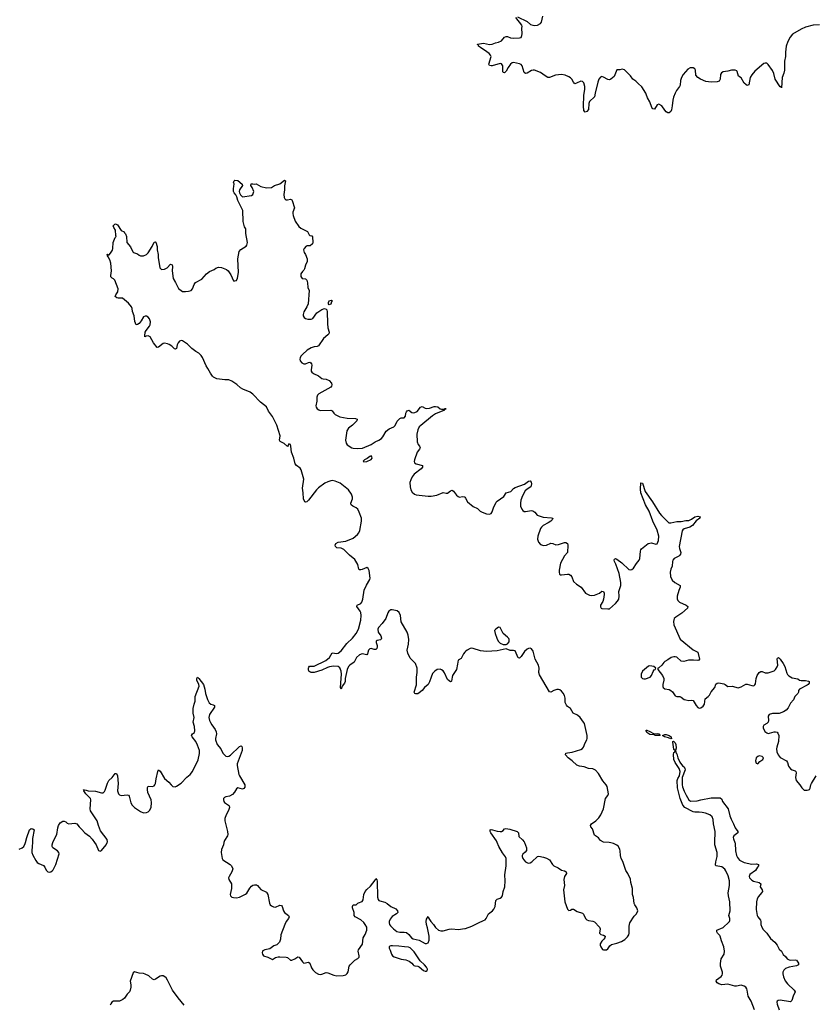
# Model space of a CAD drawing. Header units: inches. Extents: x 1603746 to 1744129, y 385869 to 533836.
# Tile 36 of 105: x 1674056 to 1684653, y 427843 to 440982. Entities that reach past the tile are written whole.
import ezdxf

# ---------------------------------------------------------------- set-up
doc = ezdxf.new("R2010")
doc.units = ezdxf.units.IN
doc.header["$MEASUREMENT"] = 0
for name, color, linetype in [('B6472', 7, 'Continuous'), ('B6473', 7, 'Continuous'), ('B6482', 7, 'Continuous'), ('B6483', 7, 'Continuous'), ('B6484', 7, 'Continuous')]:
    doc.layers.add(name, color=color, linetype=linetype)

msp = doc.modelspace()

# ---------------------------------------------------------------- linework, layer by layer
at = {"layer": 'B6472', "color": 6, "elevation": 400}
for points in [[(1674050, 429914), (1674089, 429930), (1674110, 429949), (1674131, 429990), (1674134, 430000)], [(1674225, 430000), (1674224, 429950), (1674217, 429890), (1674218, 429870), (1674230, 429834), (1674270, 429762), (1674290, 429735), (1674310, 429721), (1674374, 429694), (1674392, 429672), (1674411, 429631), (1674430, 429610), (1674450, 429605), (1674471, 429609), (1674490, 429624), (1674501, 429639), (1674537, 429710), (1674582, 429850), (1674578, 429870), (1674561, 429890), (1674498, 429930), (1674490, 429950), (1674491, 429970), (1674500, 430000)], [(1675056, 430000), (1675076, 429970), (1675110, 429896), (1675130, 429885), (1675150, 429894), (1675212, 429970), (1675223, 430000)], [(1676783, 430000), (1676776, 429970), (1676750, 429910), (1676747, 429870), (1676758, 429790), (1676769, 429770), (1676868, 429708), (1676884, 429690), (1676901, 429650), (1676887, 429610), (1676851, 429550), (1676846, 429530), (1676849, 429510), (1676884, 429450), (1676883, 429390), (1676865, 429310), (1676869, 429290), (1676890, 429273), (1676910, 429267), (1676950, 429265), (1676990, 429274), (1677070, 429312), (1677090, 429327), (1677127, 429393), (1677150, 429419), (1677170, 429431), (1677190, 429436), (1677216, 429436), (1677230, 429428), (1677274, 429374), (1677350, 429338), (1677358, 429330), (1677368, 429308), (1677392, 429192), (1677402, 429170), (1677416, 429156), (1677443, 429143), (1677470, 429141), (1677530, 429165), (1677550, 429162), (1677561, 429150), (1677578, 429090), (1677592, 429070), (1677646, 429030), (1677652, 429012), (1677646, 428990), (1677616, 428950), (1677595, 428910), (1677545, 428770), (1677538, 428710), (1677523, 428670), (1677490, 428635), (1677450, 428621), (1677397, 428583), (1677329, 428571), (1677304, 428556), (1677297, 428550), (1677294, 428530), (1677298, 428510), (1677311, 428490), (1677370, 428470), (1677430, 428440), (1677473, 428467), (1677505, 428475), (1677530, 428476), (1677615, 428470), (1677630, 428466), (1677670, 428433), (1677690, 428433), (1677731, 428449), (1677770, 428477), (1677786, 428474), (1677830, 428408), (1677850, 428392), (1677910, 428407), (1677930, 428394), (1677951, 428331), (1677970, 428303), (1678006, 428266), (1678045, 428245), (1678070, 428240), (1678090, 428243), (1678150, 428266), (1678170, 428265), (1678250, 428230), (1678290, 428221), (1678375, 428225), (1678410, 428237), (1678428, 428252), (1678443, 428277), (1678457, 428350), (1678469, 428370), (1678530, 428432), (1678570, 428453), (1678587, 428470), (1678588, 428490), (1678576, 428550), (1678581, 428570), (1678634, 428646), (1678644, 428730), (1678670, 428775), (1678691, 428830), (1678689, 428870), (1678670, 428908), (1678650, 428933), (1678611, 428971), (1678535, 429010), (1678520, 429030), (1678524, 429070), (1678500, 429130), (1678499, 429150), (1678510, 429168), (1678550, 429170), (1678569, 429191), (1678581, 429199), (1678630, 429213), (1678641, 429239), (1678653, 429310), (1678670, 429350), (1678690, 429375), (1678739, 429421), (1678801, 429499), (1678810, 429520), (1678826, 429506), (1678830, 429486), (1678833, 429273), (1678841, 429241), (1678850, 429230), (1678863, 429223), (1678930, 429205), (1678964, 429190), (1679011, 429150), (1679077, 429117), (1679101, 429090), (1679103, 429070), (1679086, 429050), (1679030, 429014), (1679001, 428979), (1678990, 428950), (1678988, 428930), (1678992, 428910), (1679006, 428890), (1679046, 428850), (1679090, 428815), (1679130, 428804), (1679190, 428806), (1679219, 428799), (1679253, 428773), (1679289, 428729), (1679310, 428717), (1679390, 428700), (1679470, 428656), (1679490, 428655), (1679510, 428663), (1679522, 428698), (1679525, 428750), (1679503, 428863), (1679488, 428910), (1679485, 428950), (1679490, 428979), (1679510, 429014), (1679519, 428990), (1679545, 428950), (1679581, 428910), (1679610, 428867), (1679650, 428831), (1679678, 428822), (1679710, 428825), (1679790, 428846), (1679828, 428848), (1679910, 428839), (1680000, 428855)], [(1676250, 427831), (1676170, 427929), (1676097, 428030), (1676030, 428167), (1676010, 428196), (1675995, 428210), (1675970, 428222), (1675950, 428223), (1675930, 428217), (1675870, 428178), (1675850, 428171), (1675830, 428177), (1675781, 428221), (1675730, 428247), (1675710, 428253), (1675650, 428257), (1675590, 428276), (1675570, 428262), (1675533, 428150), (1675541, 428101), (1675542, 428070), (1675533, 428030), (1675522, 428010), (1675490, 427977), (1675456, 427924), (1675435, 427905), (1675390, 427885), (1675310, 427883), (1675286, 427870), (1675273, 427850), (1675266, 427830)]]:
    msp.add_lwpolyline(points, dxfattribs=at)
msp.add_lwpolyline([(1679035, 428625), (1679010, 428625), (1678988, 428612), (1678989, 428590), (1679004, 428564), (1679020, 428510), (1679034, 428490), (1679057, 428477), (1679150, 428443), (1679210, 428435), (1679258, 428418), (1679294, 428394), (1679310, 428368), (1679320, 428360), (1679330, 428354), (1679370, 428352), (1679390, 428345), (1679450, 428292), (1679470, 428286), (1679490, 428286), (1679497, 428290), (1679503, 428310), (1679490, 428340), (1679463, 428370), (1679402, 428422), (1679323, 428543), (1679270, 428598), (1679246, 428606), (1679192, 428608), (1679119, 428619)], close=True, dxfattribs=at)
at = {"layer": 'B6473', "color": 6, "elevation": 400}
for points in [[(1680000, 432540), (1679982, 432518), (1679950, 432457), (1679910, 432435), (1679904, 432384), (1679888, 432310), (1679837, 432230), (1679829, 432210), (1679823, 432157), (1679815, 432150), (1679810, 432148), (1679790, 432160), (1679770, 432179), (1679730, 432268), (1679710, 432293), (1679690, 432308), (1679670, 432316), (1679630, 432311), (1679597, 432290), (1679570, 432257), (1679548, 432210), (1679530, 432148), (1679509, 432111), (1679461, 432070), (1679428, 432032), (1679390, 431998), (1679370, 431986), (1679345, 431985), (1679330, 431990), (1679321, 432010), (1679356, 432104), (1679355, 432210), (1679365, 432270), (1679363, 432330), (1679341, 432390), (1679325, 432410), (1679270, 432460), (1679237, 432530), (1679231, 432570), (1679248, 432650), (1679251, 432709), (1679243, 432770), (1679228, 432810), (1679148, 432948), (1679140, 433030), (1679125, 433070), (1679094, 433094), (1679030, 433109), (1679010, 433105), (1678987, 433090), (1678973, 433067), (1678945, 432990), (1678896, 432924), (1678847, 432870), (1678840, 432850), (1678843, 432810), (1678879, 432759), (1678886, 432730), (1678883, 432717), (1678875, 432705), (1678830, 432699), (1678817, 432690), (1678817, 432670), (1678829, 432630), (1678831, 432611), (1678823, 432590), (1678810, 432577), (1678803, 432577), (1678790, 432577), (1678750, 432592), (1678730, 432588), (1678715, 432570), (1678701, 432519), (1678690, 432505), (1678630, 432520), (1678592, 432508), (1678554, 432470), (1678520, 432410), (1678463, 432370), (1678447, 432350), (1678430, 432310), (1678404, 432190), (1678400, 432150), (1678392, 432130), (1678360, 432090), (1678350, 432050), (1678341, 432070), (1678350, 432190), (1678352, 432250), (1678348, 432290), (1678332, 432332), (1678310, 432349), (1678246, 432354), (1678194, 432346), (1678164, 432336), (1678090, 432301), (1677990, 432271), (1677950, 432272), (1677930, 432278), (1677915, 432290), (1677910, 432310), (1677912, 432330), (1677917, 432343), (1677927, 432353), (1677990, 432355), (1678142, 432430), (1678192, 432470), (1678230, 432534), (1678290, 432524), (1678310, 432530), (1678350, 432560), (1678422, 432658), (1678501, 432730), (1678547, 432790), (1678581, 432850), (1678613, 432970), (1678616, 433030), (1678611, 433070), (1678603, 433090), (1678558, 433150), (1678564, 433170), (1678610, 433190), (1678624, 433210), (1678636, 433250), (1678656, 433370), (1678686, 433434), (1678732, 433510), (1678736, 433530), (1678723, 433630), (1678710, 433658), (1678690, 433671), (1678630, 433645), (1678610, 433639), (1678590, 433642), (1678583, 433650), (1678569, 433710), (1678530, 433777), (1678458, 433838), (1678386, 433910), (1678350, 433929), (1678290, 433936), (1678272, 433950), (1678268, 433970), (1678276, 433990), (1678310, 434009), (1678410, 434022), (1678510, 434062), (1678566, 434110), (1678584, 434136), (1678596, 434164), (1678622, 434290), (1678621, 434330), (1678590, 434410), (1678569, 434449), (1678550, 434469), (1678505, 434490), (1678482, 434510), (1678479, 434530), (1678499, 434590), (1678499, 434610), (1678485, 434650), (1678447, 434710), (1678337, 434797), (1678270, 434824), (1678230, 434831), (1678210, 434830), (1678170, 434817), (1678130, 434797), (1678044, 434736), (1678017, 434710), (1677910, 434570), (1677890, 434550), (1677870, 434545), (1677865, 434550), (1677847, 434590), (1677843, 434670), (1677834, 434730), (1677851, 434850), (1677813, 434973), (1677799, 434999), (1677753, 435033), (1677736, 435056), (1677717, 435130), (1677686, 435210), (1677678, 435290), (1677670, 435314), (1677650, 435322), (1677641, 435299), (1677630, 435285), (1677586, 435326), (1677532, 435352), (1677527, 435370), (1677532, 435430), (1677491, 435570), (1677430, 435688), (1677378, 435758), (1677350, 435814), (1677270, 435880), (1677170, 435987), (1677135, 436010), (1677036, 436050), (1677004, 436070), (1676956, 436116), (1676890, 436158), (1676850, 436174), (1676795, 436175), (1676690, 436190), (1676645, 436210), (1676630, 436223), (1676603, 436263), (1676570, 436327), (1676544, 436364), (1676496, 436476), (1676481, 436501), (1676450, 436530), (1676410, 436552), (1676353, 436593), (1676297, 436650), (1676230, 436697), (1676210, 436701), (1676190, 436693), (1676171, 436670), (1676159, 436641), (1676150, 436595), (1676136, 436584), (1676122, 436590), (1676086, 436626), (1676050, 436648), (1676030, 436657), (1675990, 436664), (1675970, 436660), (1675910, 436612), (1675890, 436607), (1675842, 436670), (1675797, 436750), (1675770, 436762), (1675743, 436757), (1675729, 436749), (1675725, 436765), (1675733, 436810), (1675745, 436835), (1675788, 436890), (1675796, 436910), (1675801, 436950), (1675790, 436989), (1675770, 437012), (1675750, 437025), (1675730, 437027), (1675710, 437017), (1675678, 436962), (1675650, 436927), (1675630, 436913), (1675610, 436909), (1675593, 436953), (1675584, 437030), (1675564, 437090), (1675559, 437130), (1675550, 437152), (1675510, 437201), (1675430, 437264), (1675370, 437264), (1675351, 437271), (1675332, 437290), (1675340, 437310), (1675367, 437350), (1675372, 437390), (1675326, 437506), (1675310, 437522), (1675290, 437533), (1675275, 437550), (1675272, 437570), (1675281, 437630), (1675275, 437735), (1675259, 437779), (1675239, 437819), (1675228, 437832), (1675226, 437850), (1675230, 437852), (1675242, 437842), (1675250, 437842), (1675270, 437865), (1675293, 437907), (1675301, 437930), (1675305, 438010), (1675330, 438074), (1675346, 438090), (1675341, 438101), (1675335, 438175), (1675312, 438210), (1675306, 438230), (1675325, 438255), (1675337, 438257), (1675364, 438244), (1675410, 438171), (1675450, 438151), (1675457, 438137), (1675470, 438125), (1675482, 438090), (1675487, 438010), (1675535, 437950), (1675565, 437885), (1675575, 437875), (1675630, 437858), (1675650, 437839), (1675670, 437831), (1675709, 437831), (1675750, 437847), (1675770, 437871), (1675825, 437955), (1675850, 438011), (1675870, 438018), (1675874, 438014), (1675890, 437954), (1675890, 437910), (1675905, 437850), (1675905, 437810), (1675929, 437669), (1675950, 437650), (1675990, 437652), (1676025, 437670), (1676070, 437719), (1676090, 437711), (1676096, 437690), (1676094, 437630), (1676103, 437530), (1676137, 437477), (1676157, 437430), (1676177, 437397), (1676210, 437366), (1676230, 437357), (1676270, 437353), (1676310, 437358), (1676344, 437370), (1676363, 437390), (1676386, 437450), (1676405, 437475), (1676490, 437520), (1676550, 437590), (1676590, 437620), (1676651, 437649), (1676674, 437666), (1676710, 437678), (1676750, 437675), (1676819, 437650), (1676841, 437630), (1676875, 437575), (1676910, 437498), (1676930, 437496), (1676950, 437501), (1676966, 437534), (1676978, 437610), (1676968, 437790), (1676988, 437890), (1677010, 437916), (1677080, 437960), (1677090, 437971), (1677098, 438010), (1677076, 438130), (1677075, 438190), (1677058, 438218), (1677041, 438290), (1677035, 438435), (1676967, 438570), (1676956, 438616), (1676944, 438644), (1676919, 438670), (1676909, 438690), (1676909, 438730), (1676916, 438756), (1676918, 438790), (1676909, 438810), (1676918, 438830), (1676930, 438842), (1676970, 438838), (1677025, 438785), (1677031, 438770), (1676993, 438710), (1676987, 438690), (1676990, 438670), (1677003, 438643), (1677030, 438620), (1677150, 438636), (1677171, 438649), (1677181, 438690), (1677161, 438741), (1677142, 438770), (1677148, 438792), (1677168, 438792), (1677190, 438785), (1677214, 438790), (1677277, 438757), (1677350, 438736), (1677416, 438744), (1677458, 438770), (1677530, 438791), (1677590, 438841), (1677597, 438837), (1677605, 438830), (1677593, 438767), (1677592, 438710), (1677584, 438650), (1677586, 438610), (1677594, 438590), (1677610, 438579), (1677630, 438576), (1677670, 438588), (1677690, 438579), (1677695, 438570), (1677727, 438470), (1677705, 438415), (1677705, 438395), (1677706, 438370), (1677732, 438292), (1677781, 438221), (1677810, 438201), (1677897, 438157), (1677919, 438110), (1677930, 438101), (1677956, 438096), (1677966, 438086), (1677971, 438010), (1677964, 437990), (1677934, 437966), (1677896, 437964), (1677882, 437958), (1677855, 437930), (1677847, 437910), (1677856, 437876), (1677870, 437850), (1677893, 437790), (1677896, 437756), (1677873, 437707), (1677861, 437659), (1677850, 437639), (1677830, 437622), (1677809, 437590), (1677810, 437554), (1677827, 437530), (1677870, 437526), (1677890, 437505), (1677900, 437470), (1677902, 437410), (1677922, 437370), (1677909, 437190), (1677892, 437150), (1677850, 437085), (1677839, 437050), (1677842, 437030), (1677853, 437010), (1677873, 436993), (1677904, 436984), (1677950, 436985), (1677970, 436995), (1678025, 437070), (1678050, 437089), (1678090, 437113), (1678128, 437128), (1678150, 437119), (1678158, 437110), (1678163, 437083), (1678166, 436930), (1678172, 436870), (1678187, 436810), (1678182, 436790), (1678170, 436776), (1678111, 436729), (1678045, 436630), (1678030, 436620), (1677990, 436616), (1677950, 436604), (1677896, 436570), (1677830, 436515), (1677810, 436490), (1677802, 436470), (1677798, 436450), (1677799, 436430), (1677822, 436402), (1677850, 436389), (1677870, 436390), (1677910, 436408), (1677930, 436411), (1677942, 436402), (1677953, 436390), (1677958, 436370), (1677949, 436310), (1677950, 436290), (1677958, 436278), (1677981, 436261), (1678046, 436230), (1678090, 436195), (1678110, 436188), (1678150, 436185), (1678190, 436168), (1678220, 436130), (1678225, 436110), (1678220, 436090), (1678210, 436080), (1678050, 435991), (1678033, 435970), (1678025, 435945), (1678022, 435890), (1678009, 435830), (1678013, 435810), (1678027, 435787), (1678050, 435774), (1678070, 435769), (1678210, 435772), (1678230, 435761), (1678251, 435731), (1678270, 435715), (1678330, 435684), (1678430, 435665), (1678538, 435658), (1678561, 435650), (1678558, 435630), (1678541, 435610), (1678499, 435570), (1678448, 435532), (1678424, 435496), (1678407, 435370), (1678414, 435330), (1678430, 435310), (1678490, 435268), (1678510, 435262), (1678570, 435258), (1678635, 435265), (1678750, 435315), (1678802, 435350), (1678850, 435372), (1678885, 435395), (1678903, 435417), (1678950, 435492), (1678990, 435524), (1679050, 435551), (1679070, 435568), (1679096, 435624), (1679130, 435662), (1679150, 435669), (1679191, 435670), (1679207, 435693), (1679213, 435730), (1679221, 435750), (1679230, 435763), (1679250, 435773), (1679290, 435742), (1679310, 435737), (1679330, 435739), (1679365, 435755), (1679408, 435812), (1679430, 435821), (1679470, 435798), (1679490, 435795), (1679530, 435799), (1679590, 435820), (1679610, 435822), (1679637, 435817), (1679670, 435790), (1679690, 435785), (1679717, 435783), (1679728, 435790), (1679751, 435790), (1679731, 435789), (1679725, 435775), (1679727, 435770), (1679610, 435721), (1679570, 435697), (1679410, 435567), (1679390, 435547), (1679371, 435510), (1679360, 435450), (1679364, 435350), (1679375, 435315), (1679395, 435290), (1679405, 435270), (1679395, 435250), (1679362, 435210), (1679328, 435110), (1679325, 435085), (1679329, 435069), (1679350, 435056), (1679433, 435033), (1679436, 435030), (1679436, 435010), (1679418, 434990), (1679324, 434916), (1679297, 434883), (1679277, 434843), (1679266, 434806), (1679268, 434750), (1679279, 434710), (1679297, 434677), (1679327, 434650), (1679350, 434641), (1679510, 434624), (1679550, 434624), (1679625, 434635), (1679710, 434673), (1679750, 434662), (1679770, 434662), (1679810, 434695), (1679830, 434704), (1679850, 434690), (1679890, 434636), (1679910, 434619), (1679930, 434610), (1679970, 434618), (1679995, 434615), (1680000, 434609)], [(1675223, 430000), (1675227, 430010), (1675224, 430043), (1675137, 430157), (1675108, 430230), (1675091, 430291), (1675003, 430423), (1674996, 430450), (1675007, 430570), (1675003, 430590), (1674940, 430650), (1674914, 430690), (1674917, 430697), (1674910, 430710), (1674922, 430702), (1674930, 430705), (1674970, 430692), (1675070, 430686), (1675150, 430665), (1675170, 430665), (1675190, 430683), (1675199, 430701), (1675230, 430795), (1675248, 430830), (1675292, 430868), (1675330, 430921), (1675350, 430923), (1675361, 430890), (1675371, 430790), (1675363, 430690), (1675374, 430650), (1675390, 430636), (1675410, 430629), (1675490, 430639), (1675510, 430635), (1675519, 430619), (1675539, 430530), (1675558, 430498), (1675589, 430470), (1675670, 430417), (1675710, 430399), (1675750, 430402), (1675770, 430412), (1675791, 430430), (1675810, 430469), (1675814, 430534), (1675811, 430570), (1675769, 430670), (1675762, 430710), (1675763, 430737), (1675770, 430754), (1675830, 430748), (1675850, 430758), (1675859, 430770), (1675870, 430790), (1675876, 430850), (1675900, 430950), (1675910, 430972), (1675930, 430953), (1675990, 430854), (1676048, 430808), (1676080, 430770), (1676102, 430750), (1676130, 430745), (1676150, 430752), (1676210, 430794), (1676287, 430873), (1676330, 430910), (1676363, 430950), (1676437, 431103), (1676457, 431190), (1676455, 431230), (1676430, 431302), (1676406, 431350), (1676360, 431410), (1676351, 431430), (1676364, 431450), (1676388, 431472), (1676393, 431490), (1676391, 431550), (1676372, 431610), (1676385, 431670), (1676374, 431730), (1676371, 431789), (1676384, 431850), (1676398, 431890), (1676401, 431910), (1676398, 431950), (1676452, 432090), (1676447, 432110), (1676419, 432170), (1676421, 432190), (1676430, 432208), (1676450, 432191), (1676511, 432111), (1676530, 432050), (1676536, 431990), (1676563, 431910), (1676585, 431865), (1676610, 431846), (1676639, 431839), (1676657, 431830), (1676655, 431810), (1676589, 431710), (1676582, 431670), (1676591, 431630), (1676603, 431603), (1676623, 431570), (1676668, 431510), (1676681, 431481), (1676684, 431450), (1676671, 431390), (1676671, 431370), (1676692, 431310), (1676741, 431250), (1676770, 431195), (1676790, 431170), (1676810, 431156), (1676830, 431150), (1676850, 431156), (1676870, 431169), (1676990, 431283), (1677012, 431290), (1677022, 431282), (1677025, 431265), (1677025, 431230), (1676960, 431050), (1676958, 431030), (1676981, 430910), (1676989, 430890), (1677061, 430770), (1677064, 430750), (1677061, 430739), (1677050, 430722), (1677030, 430714), (1676970, 430730), (1676950, 430716), (1676926, 430674), (1676896, 430644), (1676858, 430622), (1676809, 430611), (1676790, 430602), (1676779, 430590), (1676776, 430570), (1676780, 430550), (1676790, 430536), (1676842, 430502), (1676852, 430490), (1676856, 430470), (1676845, 430430), (1676811, 430369), (1676796, 430324), (1676796, 430290), (1676830, 430150), (1676834, 430110), (1676830, 430090), (1676790, 430030), (1676783, 430000)], [(1674134, 430000), (1674151, 430069), (1674189, 430170), (1674210, 430188), (1674230, 430184), (1674247, 430170), (1674226, 430054), (1674225, 430000)], [(1674500, 430000), (1674505, 430015), (1674553, 430110), (1674564, 430196), (1674573, 430230), (1674595, 430265), (1674630, 430285), (1674650, 430287), (1674670, 430279), (1674690, 430259), (1674710, 430249), (1674790, 430258), (1674817, 430250), (1674848, 430210), (1674881, 430181), (1674924, 430130), (1674986, 430086), (1675025, 430045), (1675056, 430000)]]:
    msp.add_lwpolyline(points, dxfattribs=at)
for points in [[(1678190, 437176), (1678180, 437190), (1678181, 437210), (1678190, 437232), (1678219, 437239), (1678231, 437231), (1678221, 437219), (1678210, 437186)], [(1678750, 435160), (1678730, 435155), (1678694, 435126), (1678661, 435110), (1678641, 435090), (1678650, 435083), (1678690, 435086), (1678750, 435113), (1678762, 435130), (1678760, 435150)]]:
    msp.add_lwpolyline(points, close=True, dxfattribs=at)
at = {"layer": 'B6482', "color": 6}
for points, elevation in [([(1680000, 428855), (1680010, 428856), (1680095, 428885), (1680180, 428930), (1680250, 428959), (1680269, 428971), (1680286, 428990), (1680316, 429050), (1680370, 429091), (1680389, 429111), (1680404, 429150), (1680412, 429230), (1680430, 429247), (1680470, 429258), (1680488, 429272), (1680501, 429290), (1680510, 429350), (1680532, 429410), (1680539, 429490), (1680532, 429570), (1680550, 429690), (1680550, 429790), (1680542, 429810), (1680504, 429864), (1680453, 429950), (1680432, 430000)], 400), ([(1680796, 430000), (1680822, 429930), (1680824, 429896), (1680807, 429873), (1680773, 429847), (1680765, 429830), (1680766, 429814), (1680774, 429790), (1680787, 429770), (1680810, 429746), (1680837, 429730), (1680850, 429727), (1680870, 429729), (1680895, 429745), (1680970, 429816), (1680990, 429819), (1681050, 429805), (1681090, 429792), (1681130, 429770), (1681170, 429707), (1681189, 429689), (1681245, 429665), (1681290, 429634), (1681330, 429625), (1681354, 429610), (1681356, 429590), (1681332, 429548), (1681321, 429510), (1681331, 429430), (1681318, 429370), (1681337, 429210), (1681370, 429113), (1681390, 429095), (1681410, 429099), (1681430, 429111), (1681450, 429113), (1681500, 429080), (1681570, 429061), (1681586, 429046), (1681610, 428990), (1681630, 428970), (1681650, 428961), (1681710, 428951), (1681730, 428943), (1681798, 428870), (1681807, 428850), (1681798, 428790), (1681816, 428776), (1681850, 428765), (1681872, 428750), (1681869, 428730), (1681857, 428710), (1681830, 428687), (1681807, 428650), (1681807, 428630), (1681814, 428610), (1681836, 428576), (1681850, 428568), (1681891, 428570), (1681910, 428583), (1681937, 428623), (1681958, 428642), (1682030, 428657), (1682090, 428681), (1682134, 428706), (1682170, 428742), (1682189, 428770), (1682196, 428790), (1682194, 428886), (1682202, 428930), (1682262, 429018), (1682292, 429050), (1682308, 429090), (1682298, 429130), (1682269, 429170), (1682261, 429190), (1682251, 429270), (1682239, 429310), (1682240, 429390), (1682217, 429470), (1682211, 429511), (1682176, 429590), (1682150, 429629), (1682110, 429749), (1682088, 429788), (1682077, 429830), (1682076, 429890), (1682071, 429910), (1682050, 429949), (1682028, 429968), (1681984, 429990), (1681950, 429998), (1681928, 430000)], 400), ([(1683866, 427770), (1683823, 427883), (1683784, 427950), (1683771, 428031), (1683765, 428050), (1683751, 428070), (1683730, 428086), (1683690, 428097), (1683625, 428085), (1683606, 428086), (1683510, 428111), (1683430, 428101), (1683390, 428114), (1683367, 428130), (1683354, 428150), (1683359, 428170), (1683424, 428216), (1683436, 428230), (1683442, 428250), (1683440, 428270), (1683413, 428350), (1683412, 428388), (1683421, 428450), (1683462, 428510), (1683468, 428550), (1683457, 428610), (1683427, 428690), (1683411, 428750), (1683403, 428763), (1683373, 428790), (1683366, 428810), (1683365, 428830), (1683450, 428867), (1683523, 428937), (1683534, 428950), (1683538, 428962), (1683537, 428990), (1683527, 429030), (1683541, 429090), (1683540, 429210), (1683522, 429290), (1683518, 429330), (1683534, 429426), (1683533, 429490), (1683515, 429555), (1683484, 429624), (1683470, 429644), (1683430, 429676), (1683352, 429692), (1683345, 429705), (1683350, 429746), (1683367, 429813), (1683371, 429870), (1683338, 429970), (1683339, 430000)], 300), ([(1683607, 430000), (1683611, 429991), (1683615, 429890), (1683628, 429830), (1683640, 429800), (1683667, 429767), (1683730, 429736), (1683830, 429714), (1683896, 429716), (1683923, 429710), (1683919, 429690), (1683906, 429674), (1683896, 429650), (1683881, 429630), (1683806, 429574), (1683795, 429550), (1683801, 429530), (1683830, 429499), (1683853, 429487), (1683928, 429468), (1683951, 429450), (1683943, 429410), (1683971, 429370), (1683974, 429350), (1683962, 429330), (1683919, 429281), (1683902, 429250), (1683893, 429210), (1683892, 429110), (1683905, 429030), (1683914, 429010), (1683946, 428966), (1683951, 428950), (1683953, 428910), (1683967, 428870), (1683982, 428842), (1684030, 428790), (1684080, 428720), (1684138, 428670), (1684170, 428632), (1684197, 428577), (1684226, 428550), (1684249, 428509), (1684281, 428481), (1684305, 428450), (1684330, 428437), (1684350, 428433), (1684410, 428438), (1684430, 428432), (1684456, 428390), (1684457, 428370), (1684430, 428357), (1684330, 428337), (1684281, 428319), (1684260, 428300), (1684247, 428273), (1684245, 428250), (1684253, 428210), (1684277, 428157), (1684310, 428117), (1684399, 428030), (1684409, 428010), (1684383, 427950), (1684368, 427892), (1684350, 427876), (1684210, 427899), (1684185, 427895), (1684170, 427883), (1684167, 427870), (1684170, 427845), (1684199, 427770)], 300)]:
    msp.add_lwpolyline(points, dxfattribs=dict(at, elevation=elevation))
at = {"layer": 'B6483', "color": 6}
for points, elevation in [([(1681740, 440000), (1681729, 439951), (1681665, 439890), (1681655, 439865), (1681650, 439784), (1681630, 439756), (1681606, 439746), (1681590, 439769), (1681586, 439826), (1681588, 439970), (1681593, 440000)], 400), ([(1682809, 440000), (1682786, 439950), (1682776, 439910), (1682769, 439831), (1682759, 439781), (1682750, 439756), (1682730, 439738), (1682710, 439740), (1682690, 439754), (1682670, 439774), (1682630, 439832), (1682590, 439856), (1682570, 439847), (1682533, 439787), (1682510, 439793), (1682497, 439810), (1682470, 439886), (1682441, 439941), (1682423, 439990), (1682417, 440000)], 400), ([(1680000, 434609), (1680010, 434597), (1680034, 434550), (1680110, 434485), (1680170, 434457), (1680205, 434425), (1680230, 434410), (1680290, 434389), (1680330, 434384), (1680350, 434393), (1680366, 434414), (1680382, 434470), (1680418, 434542), (1680430, 434555), (1680522, 434618), (1680552, 434668), (1680612, 434688), (1680650, 434728), (1680670, 434740), (1680796, 434784), (1680850, 434822), (1680870, 434827), (1680886, 434810), (1680889, 434790), (1680879, 434750), (1680830, 434718), (1680807, 434693), (1680770, 434630), (1680749, 434569), (1680741, 434530), (1680743, 434490), (1680760, 434450), (1680772, 434432), (1680790, 434419), (1680810, 434417), (1680890, 434432), (1680907, 434427), (1680933, 434410), (1680964, 434370), (1681044, 434344), (1681156, 434336), (1681175, 434330), (1681166, 434310), (1681146, 434290), (1681114, 434266), (1681045, 434230), (1681025, 434210), (1681012, 434190), (1680973, 434090), (1680970, 434050), (1680982, 434010), (1681010, 433979), (1681050, 433965), (1681090, 433971), (1681150, 433996), (1681173, 433993), (1681213, 433973), (1681250, 433978), (1681330, 434004), (1681350, 434004), (1681371, 433991), (1681376, 433970), (1681369, 433871), (1681332, 433828), (1681277, 433730), (1681258, 433638), (1681258, 433610), (1681265, 433585), (1681275, 433575), (1681292, 433572), (1681370, 433584), (1681390, 433581), (1681410, 433570), (1681427, 433547), (1681450, 433487), (1681490, 433449), (1681551, 433411), (1681611, 433331), (1681663, 433303), (1681690, 433297), (1681730, 433302), (1681796, 433330), (1681830, 433354), (1681850, 433351), (1681858, 433330), (1681860, 433310), (1681853, 433247), (1681844, 433216), (1681810, 433170), (1681810, 433147), (1681818, 433130), (1681830, 433124), (1681910, 433118), (1681930, 433122), (1682011, 433190), (1682039, 433221), (1682056, 433250), (1682061, 433290), (1682055, 433350), (1682082, 433430), (1682082, 433470), (1682062, 433590), (1682017, 433717), (1682000, 433750), (1681994, 433770), (1681999, 433781), (1682010, 433791), (1682030, 433784), (1682096, 433736), (1682190, 433647), (1682210, 433639), (1682230, 433643), (1682250, 433661), (1682290, 433727), (1682329, 433771), (1682336, 433790), (1682344, 433890), (1682350, 433908), (1682360, 433920), (1682448, 433992), (1682490, 434000), (1682550, 433982), (1682570, 433989), (1682586, 434030), (1682590, 434090), (1682566, 434170), (1682510, 434290), (1682462, 434422), (1682410, 434508), (1682350, 434667), (1682344, 434716), (1682350, 434802), (1682370, 434799), (1682408, 434688), (1682505, 434550), (1682598, 434398), (1682625, 434365), (1682725, 434270), (1682750, 434267), (1682830, 434284), (1682890, 434286), (1682950, 434298), (1682990, 434300), (1683025, 434315), (1683070, 434350), (1683110, 434357), (1683141, 434350), (1683137, 434330), (1683087, 434293), (1683040, 434230), (1683005, 434210), (1682930, 434189), (1682910, 434175), (1682901, 434159), (1682863, 433950), (1682866, 433926), (1682884, 433870), (1682879, 433850), (1682867, 433830), (1682858, 433822), (1682797, 433790), (1682778, 433770), (1682772, 433750), (1682767, 433690), (1682749, 433650), (1682741, 433610), (1682746, 433550), (1682770, 433502), (1682805, 433470), (1682875, 433430), (1682877, 433410), (1682857, 433363), (1682835, 433290), (1682834, 433254), (1682843, 433230), (1682867, 433207), (1682955, 433170), (1682978, 433150), (1682973, 433130), (1682898, 433062), (1682815, 433010), (1682796, 432990), (1682786, 432950), (1682790, 432907), (1682875, 432715), (1683050, 432573), (1683110, 432541), (1683132, 432448), (1683126, 432434), (1683111, 432429), (1683055, 432435), (1682987, 432433), (1682923, 432417), (1682890, 432424), (1682830, 432475), (1682810, 432481), (1682790, 432481), (1682757, 432470), (1682710, 432438), (1682670, 432419), (1682655, 432405), (1682630, 432368), (1682590, 432334), (1682576, 432330), (1682575, 432325), (1682577, 432310), (1682638, 432230), (1682656, 432190), (1682658, 432170), (1682643, 432110), (1682644, 432084), (1682650, 432070), (1682670, 432051), (1682730, 432042), (1682750, 432031), (1682771, 432011), (1682810, 431957), (1682830, 431951), (1682871, 431951), (1682890, 431943), (1682930, 431912), (1682950, 431905), (1682990, 431898), (1683030, 431903), (1683050, 431898), (1683088, 431830), (1683110, 431804), (1683130, 431794), (1683150, 431797), (1683180, 431820), (1683200, 431850), (1683210, 431918), (1683250, 431950), (1683266, 431970), (1683290, 432012), (1683336, 432070), (1683350, 432113), (1683368, 432130), (1683390, 432131), (1683458, 432118), (1683477, 432110), (1683510, 432085), (1683570, 432089), (1683650, 432067), (1683690, 432080), (1683750, 432114), (1683770, 432115), (1683830, 432096), (1683850, 432094), (1683862, 432098), (1683873, 432107), (1683879, 432121), (1683890, 432190), (1683902, 432230), (1683930, 432270), (1683950, 432283), (1683970, 432284), (1684010, 432267), (1684050, 432265), (1684128, 432292), (1684150, 432311), (1684170, 432344), (1684178, 432370), (1684168, 432452), (1684176, 432464), (1684190, 432471), (1684211, 432450), (1684251, 432391), (1684271, 432350), (1684301, 432261), (1684310, 432242), (1684327, 432227), (1684370, 432199), (1684445, 432185), (1684470, 432169), (1684490, 432162), (1684550, 432163), (1684590, 432155), (1684598, 432150), (1684599, 432130), (1684585, 432110), (1684570, 432100), (1684468, 432050), (1684457, 432030), (1684456, 432010), (1684446, 431990), (1684404, 431950), (1684390, 431908), (1684350, 431860), (1684319, 431801), (1684290, 431770), (1684253, 431747), (1684196, 431724), (1684110, 431724), (1684064, 431710), (1684049, 431690), (1684055, 431630), (1684050, 431610), (1684030, 431590), (1683993, 431567), (1683985, 431550), (1683985, 431530), (1684005, 431485), (1684030, 431464), (1684050, 431458), (1684070, 431459), (1684130, 431480), (1684150, 431481), (1684170, 431473), (1684181, 431461), (1684191, 431430), (1684190, 431350), (1684164, 431276), (1684160, 431250), (1684166, 431210), (1684183, 431170), (1684210, 431136), (1684294, 431094), (1684308, 431070), (1684322, 431022), (1684350, 430986), (1684370, 430973), (1684410, 430959), (1684420, 430950), (1684425, 430930), (1684416, 430870), (1684426, 430830), (1684473, 430773), (1684500, 430730), (1684530, 430702), (1684570, 430699), (1684590, 430703), (1684601, 430710), (1684610, 430727), (1684618, 430770), (1684628, 430790), (1684691, 430890)], 400), ([(1681928, 430000), (1681850, 430006), (1681810, 430027), (1681785, 430065), (1681730, 430099), (1681704, 430184), (1681684, 430210), (1681678, 430230), (1681690, 430250), (1681750, 430291), (1681790, 430330), (1681814, 430370), (1681851, 430450), (1681879, 430590), (1681908, 430630), (1681916, 430650), (1681899, 430750), (1681888, 430770), (1681844, 430824), (1681785, 430925), (1681746, 430966), (1681710, 430984), (1681650, 430991), (1681591, 431010), (1681530, 431022), (1681496, 431036), (1681435, 431090), (1681378, 431130), (1681345, 431170), (1681350, 431193), (1681370, 431200), (1681434, 431206), (1681550, 431243), (1681570, 431257), (1681584, 431276), (1681607, 431333), (1681628, 431370), (1681633, 431390), (1681631, 431430), (1681596, 431590), (1681586, 431610), (1681538, 431670), (1681502, 431702), (1681447, 431730), (1681409, 431789), (1681370, 431818), (1681355, 431835), (1681340, 431870), (1681338, 431930), (1681330, 431963), (1681314, 431994), (1681290, 432021), (1681270, 432038), (1681250, 432044), (1681230, 432044), (1681189, 432031), (1681150, 432007), (1681130, 432012), (1680998, 432238), (1680989, 432270), (1680991, 432330), (1680983, 432370), (1680941, 432450), (1680914, 432554), (1680890, 432587), (1680870, 432594), (1680850, 432591), (1680830, 432581), (1680797, 432550), (1680750, 432485), (1680730, 432464), (1680710, 432466), (1680670, 432558), (1680650, 432566), (1680604, 432564), (1680550, 432587), (1680430, 432559), (1680291, 432549), (1680210, 432560), (1680110, 432591), (1680090, 432594), (1680070, 432591), (1680031, 432569), (1680008, 432550), (1680000, 432540)], 400), ([(1683339, 430000), (1683343, 430150), (1683320, 430250), (1683316, 430310), (1683303, 430343), (1683272, 430372), (1683214, 430394), (1683170, 430404), (1683130, 430408), (1683070, 430406), (1683050, 430412), (1682938, 430470), (1682910, 430498), (1682875, 430590), (1682839, 430730), (1682835, 430830), (1682844, 430856), (1682866, 430890), (1682874, 430950), (1682862, 430990), (1682806, 431070), (1682789, 431109), (1682785, 431175), (1682790, 431201), (1682802, 431210), (1682808, 431230), (1682790, 431242), (1682789, 431249), (1682778, 431342), (1682779, 431350), (1682785, 431355), (1682810, 431334), (1682819, 431310), (1682820, 431260), (1682811, 431230), (1682823, 431190), (1682830, 431184), (1682845, 431130), (1682870, 431074), (1682907, 431027), (1682928, 431010), (1682939, 430990), (1682941, 430970), (1682901, 430870), (1682903, 430770), (1682906, 430746), (1682927, 430687), (1682953, 430633), (1682990, 430570), (1683014, 430554), (1683102, 430558), (1683150, 430573), (1683290, 430599), (1683410, 430600), (1683430, 430579), (1683442, 430550), (1683514, 430450), (1683537, 430357), (1683554, 430314), (1683588, 430250), (1683610, 430196), (1683647, 430150), (1683645, 430130), (1683592, 430090), (1683582, 430070), (1683585, 430050), (1683607, 430000)], 300), ([(1680432, 430000), (1680423, 430023), (1680347, 430130), (1680338, 430150), (1680337, 430170), (1680350, 430175), (1680367, 430173), (1680430, 430155), (1680472, 430148), (1680490, 430150), (1680510, 430163), (1680530, 430185), (1680549, 430191), (1680602, 430182), (1680699, 430150), (1680715, 430130), (1680721, 430081), (1680770, 430039), (1680791, 430011), (1680796, 430000)], 400)]:
    msp.add_lwpolyline(points, dxfattribs=dict(at, elevation=elevation))
for points, elevation in [([(1680450, 432877), (1680412, 432850), (1680398, 432830), (1680403, 432790), (1680425, 432730), (1680444, 432690), (1680470, 432664), (1680510, 432646), (1680550, 432642), (1680570, 432653), (1680590, 432682), (1680592, 432710), (1680586, 432726), (1680570, 432744), (1680512, 432792), (1680470, 432872)], 400), ([(1682470, 432360), (1682450, 432355), (1682372, 432290), (1682353, 432250), (1682353, 432210), (1682370, 432190), (1682390, 432186), (1682410, 432188), (1682474, 432210), (1682490, 432230), (1682516, 432284), (1682530, 432304), (1682539, 432310), (1682549, 432330), (1682524, 432350), (1682497, 432357)], 400), ([(1682530, 431454), (1682570, 431457), (1682592, 431452), (1682606, 431430), (1682590, 431428), (1682550, 431428), (1682539, 431430), (1682530, 431439), (1682470, 431444), (1682455, 431450), (1682430, 431469), (1682425, 431485), (1682418, 431490), (1682421, 431499), (1682430, 431501), (1682470, 431485), (1682517, 431457)], 300), ([(1682750, 431385), (1682720, 431400), (1682668, 431410), (1682637, 431430), (1682670, 431442), (1682690, 431443), (1682730, 431430), (1682753, 431410), (1682757, 431397), (1682765, 431390)], 300), ([(1683930, 431157), (1683910, 431150), (1683892, 431130), (1683879, 431090), (1683890, 431060), (1683910, 431050), (1683938, 431082), (1683978, 431110), (1683986, 431130), (1683971, 431150)], 400)]:
    msp.add_lwpolyline(points, close=True, dxfattribs=dict(at, elevation=elevation))
at = {"layer": 'B6484', "color": 6, "elevation": 400}
for points in [[(1681593, 440000), (1681600, 440050), (1681600, 440090), (1681590, 440138), (1681570, 440158), (1681550, 440160), (1681490, 440133), (1681470, 440128), (1681450, 440147), (1681428, 440188), (1681410, 440208), (1681390, 440221), (1681340, 440240), (1681290, 440249), (1681250, 440248), (1681210, 440240), (1681130, 440212), (1681110, 440212), (1681072, 440232), (1681010, 440276), (1680930, 440307), (1680910, 440309), (1680890, 440303), (1680830, 440268), (1680810, 440265), (1680790, 440278), (1680764, 440364), (1680750, 440382), (1680730, 440392), (1680650, 440411), (1680630, 440407), (1680611, 440389), (1680577, 440343), (1680550, 440295), (1680530, 440274), (1680517, 440277), (1680508, 440288), (1680506, 440366), (1680490, 440394), (1680470, 440396), (1680366, 440366), (1680350, 440364), (1680329, 440370), (1680321, 440390), (1680351, 440490), (1680342, 440510), (1680326, 440530), (1680295, 440555), (1680207, 440610), (1680183, 440630), (1680180, 440640), (1680168, 440650), (1680170, 440655), (1680250, 440669), (1680330, 440653), (1680364, 440656), (1680410, 440674), (1680450, 440683), (1680490, 440702), (1680530, 440750), (1680550, 440759), (1680570, 440758), (1680610, 440739), (1680645, 440735), (1680730, 440739), (1680750, 440745), (1680763, 440770), (1680767, 440793), (1680760, 440870), (1680764, 440890), (1680759, 440910), (1680680, 441010)], [(1680701, 441021), (1680830, 440957), (1680878, 440918), (1680908, 440908), (1680934, 440906), (1680970, 440910), (1681011, 440930), (1681023, 440950), (1681042, 441030)], [(1684735, 440915), (1684650, 440909), (1684550, 440882), (1684490, 440856), (1684373, 440790), (1684345, 440750), (1684311, 440689), (1684291, 440630), (1684282, 440550), (1684283, 440490), (1684269, 440430), (1684267, 440310), (1684258, 440270), (1684235, 440210), (1684230, 440073), (1684224, 440084), (1684210, 440088), (1684143, 440190), (1684125, 440265), (1684110, 440302), (1684050, 440382), (1684030, 440400), (1684010, 440404), (1683990, 440398), (1683870, 440297), (1683830, 440246), (1683811, 440210), (1683790, 440113), (1683770, 440104), (1683750, 440116), (1683730, 440137), (1683690, 440207), (1683654, 440230), (1683638, 440290), (1683630, 440300), (1683610, 440308), (1683562, 440310), (1683510, 440295), (1683450, 440287), (1683426, 440273), (1683414, 440250), (1683409, 440190), (1683397, 440163), (1683369, 440151), (1683287, 440147), (1683219, 440159), (1683148, 440188), (1683111, 440211), (1683082, 440242), (1683080, 440310), (1683070, 440326), (1683050, 440338), (1683010, 440341), (1682977, 440323), (1682914, 440250), (1682892, 440210), (1682880, 440170), (1682874, 440110), (1682866, 440090), (1682825, 440035), (1682809, 440000)], [(1682417, 440000), (1682365, 440085), (1682312, 440130), (1682282, 440162), (1682242, 440190), (1682210, 440232), (1682130, 440311), (1682099, 440321), (1682070, 440313), (1682030, 440314), (1681994, 440226), (1681950, 440187), (1681930, 440181), (1681910, 440183), (1681850, 440217), (1681830, 440223), (1681810, 440217), (1681790, 440187), (1681777, 440150), (1681740, 440000)]]:
    msp.add_lwpolyline(points, dxfattribs=at)

doc.saveas('drawing.dxf')
